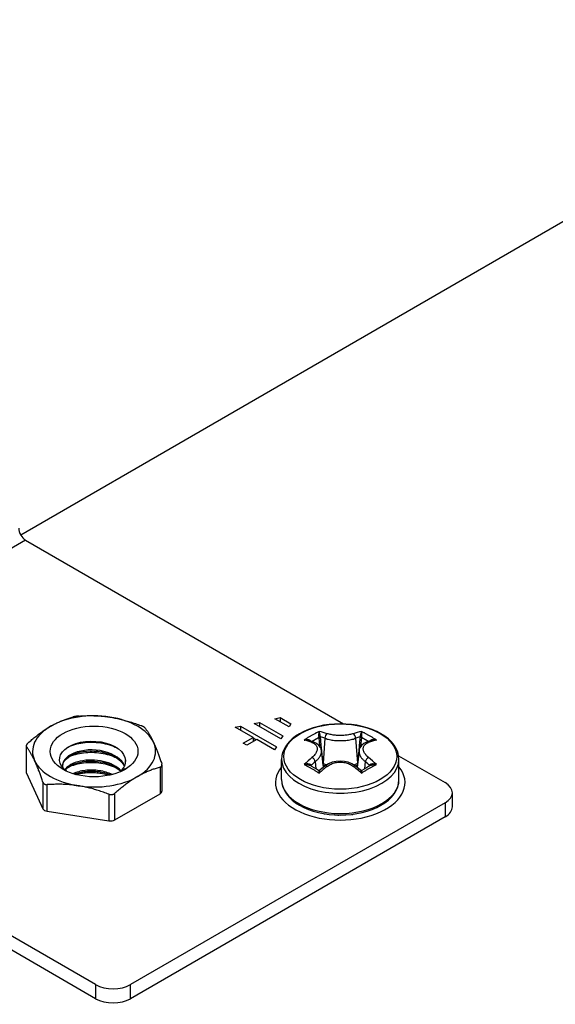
# Model space of a CAD drawing. Header units: inches. Extents: x 12 to 235, y 17 to 142.
# Tile 83 of 117: x 205.02 to 206.73, y 74.78 to 77.92. Entities that reach past the tile are written whole.
import ezdxf

# ---------------------------------------------------------------- set-up
doc = ezdxf.new("R2010")
doc.units = ezdxf.units.IN
doc.header["$MEASUREMENT"] = 0
doc.layers.add('Visible Edges(ANSI)', color=7, linetype='Continuous', lineweight=25)
doc.layers.add('Visible Tangent Edges(ANSI)', color=7, linetype='Continuous', lineweight=25)

msp = doc.modelspace()

# ---------------------------------------------------------------- linework, layer by layer
at = {"layer": 'Visible Edges(ANSI)'}
for p, q in [((209.5659, 78.8986), (205.0231, 76.2758)), ((205.0386, 76.2595), (206.0517, 75.6746)), ((205.8328, 75.6913), (205.8499, 75.6946)), ((205.8784, 75.665), (205.8328, 75.6913)), ((205.8499, 75.6946), (205.8841, 75.6749)), ((205.8499, 75.6946), (205.8499, 75.6814)), ((205.7067, 75.6646), (205.7238, 75.6679)), ((205.7637, 75.6317), (205.7067, 75.6646)), ((205.7238, 75.6679), (205.8379, 75.602)), ((205.7238, 75.6679), (205.7238, 75.6548)), ((205.7666, 75.6762), (205.7837, 75.6795)), ((205.8522, 75.6268), (205.7666, 75.6762)), ((205.7837, 75.6795), (205.8579, 75.6366)), ((205.7837, 75.6795), (205.7837, 75.6663)), ((205.8841, 75.6749), (205.8784, 75.665)), ((205.7323, 75.6136), (205.7637, 75.6317)), ((205.7752, 75.6251), (205.7438, 75.607)), ((205.7637, 75.6317), (205.7637, 75.6185)), ((205.7727, 75.6237), (205.7637, 75.6288)), ((205.8322, 75.5922), (205.7752, 75.6251)), ((205.8579, 75.6366), (205.8522, 75.6268)), ((205.9574, 75.6165), (205.939, 75.6225)), ((206.1434, 75.6225), (206.1249, 75.6165)), ((205.2617, 74.8449), (203.9251, 75.6165)), ((205.0406, 75.6048), (205.0406, 75.521)), ((205.7438, 75.607), (205.7323, 75.6136)), ((205.8379, 75.602), (205.8322, 75.5922)), ((205.9813, 75.5892), (205.9871, 75.5356)), ((206.101, 75.5892), (206.0952, 75.5356)), ((205.2617, 74.7999), (203.9251, 75.5716)), ((205.8542, 75.4974), (205.8542, 75.5618)), ((206.2272, 75.5732), (206.3752, 75.4878)), ((206.2282, 75.4974), (206.2282, 75.5618)), ((205.3412, 75.5234), (205.3561, 75.5324)), ((205.473, 75.544), (205.473, 75.4602)), ((205.9935, 75.5407), (205.9765, 75.5269)), ((206.1058, 75.5269), (206.0888, 75.5407)), ((205.0413, 75.518), (205.094, 75.4046)), ((205.3234, 75.3691), (205.4672, 75.4521)), ((206.3983, 75.4107), (206.3983, 75.4556)), ((206.3752, 75.4235), (205.373, 74.8449)), ((205.1079, 75.3965), (205.3044, 75.3661)), ((206.3752, 75.3786), (205.373, 74.7999)), ((205.9743, 75.3911), (205.9743, 75.3918)), ((205.9901, 75.3887), (205.9919, 75.388)), ((206.0183, 75.3842), (206.0183, 75.3853)), ((206.0336, 75.3845), (206.0366, 75.3839)), ((206.064, 75.3842), (206.064, 75.3853)), ((206.0792, 75.3868), (206.0816, 75.3866)), ((206.108, 75.391), (206.108, 75.3918))]:
    msp.add_line(p, q, dxfattribs=at)
at = {"layer": 'Visible Edges(ANSI)', "flags": 128}
for points in [[(205.1183, 75.667), (205.1212, 75.6686), (205.1242, 75.6702), (205.1271, 75.6718), (205.13, 75.6734), (205.1329, 75.6748), (205.1358, 75.6763), (205.1387, 75.6777), (205.1416, 75.6791), (205.1445, 75.6804), (205.1474, 75.6817), (205.1504, 75.683), (205.1533, 75.6843), (205.1563, 75.6855), (205.1592, 75.6866), (205.1622, 75.6878), (205.1652, 75.6889), (205.1683, 75.69), (205.1713, 75.691), (205.1744, 75.6921), (205.1775, 75.6931), (205.1806, 75.694), (205.1838, 75.695), (205.187, 75.6959), (205.1903, 75.6968)], [(205.2093, 75.6997), (205.2084, 75.6997), (205.2076, 75.6996), (205.2067, 75.6995), (205.2059, 75.6994), (205.205, 75.6993), (205.2042, 75.6993), (205.2033, 75.6992), (205.2024, 75.6991), (205.2016, 75.6989), (205.2007, 75.6988), (205.1999, 75.6987), (205.1991, 75.6986), (205.1983, 75.6985), (205.1975, 75.6983), (205.1967, 75.6982), (205.1959, 75.698), (205.1951, 75.6979), (205.1943, 75.6977), (205.1936, 75.6976), (205.1929, 75.6974), (205.1922, 75.6973), (205.1915, 75.6971), (205.1909, 75.6969), (205.1903, 75.6968)], [(205.2093, 75.6997), (205.2137, 75.7), (205.2181, 75.7003), (205.2224, 75.7005), (205.2267, 75.7007), (205.2309, 75.7008), (205.2351, 75.7009), (205.2393, 75.701), (205.2434, 75.701), (205.2476, 75.701), (205.2516, 75.7009), (205.2557, 75.7008), (205.2597, 75.7007), (205.2638, 75.7006), (205.2678, 75.7004), (205.2718, 75.7001), (205.2758, 75.6999), (205.2797, 75.6995), (205.2837, 75.6992), (205.2877, 75.6988), (205.2916, 75.6984), (205.2956, 75.6979), (205.2996, 75.6974), (205.3035, 75.6968), (205.3075, 75.6962)], [(205.3075, 75.6962), (205.3115, 75.6956), (205.3155, 75.6949), (205.3194, 75.6942), (205.3234, 75.6934), (205.3274, 75.6927), (205.3313, 75.6918), (205.3353, 75.6909), (205.3393, 75.69), (205.3433, 75.6891), (205.3473, 75.6881), (205.3513, 75.687), (205.3553, 75.6859), (205.3593, 75.6848), (205.3634, 75.6836), (205.3675, 75.6824), (205.3716, 75.6812), (205.3757, 75.6799), (205.3799, 75.6785), (205.3841, 75.6771), (205.3884, 75.6756), (205.3926, 75.6741), (205.397, 75.6726), (205.4013, 75.671), (205.4058, 75.6693)], [(205.0464, 75.6137), (205.0496, 75.6166), (205.0528, 75.6194), (205.056, 75.6221), (205.0591, 75.6247), (205.0623, 75.6273), (205.0653, 75.6298), (205.0684, 75.6323), (205.0714, 75.6347), (205.0744, 75.6371), (205.0774, 75.6394), (205.0804, 75.6417), (205.0834, 75.6439), (205.0863, 75.646), (205.0892, 75.6482), (205.0922, 75.6502), (205.0951, 75.6522), (205.098, 75.6542), (205.1009, 75.6562), (205.1038, 75.6581), (205.1067, 75.6599), (205.1096, 75.6617), (205.1125, 75.6635), (205.1154, 75.6653), (205.1183, 75.667)], [(205.4197, 75.6613), (205.4195, 75.6616), (205.4192, 75.6619), (205.4189, 75.6622), (205.4185, 75.6625), (205.4181, 75.6628), (205.4177, 75.6632), (205.4173, 75.6635), (205.4168, 75.6639), (205.4163, 75.6642), (205.4157, 75.6646), (205.4152, 75.6649), (205.4146, 75.6652), (205.414, 75.6656), (205.4133, 75.6659), (205.4127, 75.6663), (205.412, 75.6666), (205.4113, 75.667), (205.4105, 75.6673), (205.4098, 75.6677), (205.409, 75.668), (205.4082, 75.6684), (205.4074, 75.6687), (205.4066, 75.669), (205.4058, 75.6693)], [(205.4197, 75.6613), (205.4209, 75.6597), (205.422, 75.6581), (205.4232, 75.6565), (205.4244, 75.6549), (205.4255, 75.6532), (205.4266, 75.6515), (205.4277, 75.6498), (205.4288, 75.6481), (205.4299, 75.6464), (205.431, 75.6446), (205.4321, 75.6428), (205.4332, 75.641), (205.4343, 75.6391), (205.4354, 75.6372), (205.4364, 75.6353), (205.4375, 75.6333), (205.4386, 75.6313), (205.4396, 75.6293), (205.4407, 75.6272), (205.4418, 75.6251), (205.4428, 75.623), (205.4439, 75.6208), (205.4449, 75.6185), (205.446, 75.6163)], [(206.2282, 75.5618), (206.2271, 75.5737), (206.2242, 75.5854), (206.2193, 75.5966), (206.2126, 75.6074), (206.2043, 75.6175), (206.1946, 75.6269), (206.1834, 75.6356), (206.1709, 75.6435), (206.1574, 75.6506), (206.1427, 75.6569), (206.1272, 75.6623), (206.111, 75.6667), (206.0941, 75.6702), (206.0767, 75.6727), (206.059, 75.6742), (206.0412, 75.6747), (206.0233, 75.6742), (206.0056, 75.6727), (205.9883, 75.6702), (205.9714, 75.6667), (205.9551, 75.6623), (205.9396, 75.6569), (205.925, 75.6506), (205.9114, 75.6435), (205.8989, 75.6356), (205.8878, 75.6269), (205.878, 75.6175), (205.8697, 75.6074), (205.8631, 75.5966), (205.8582, 75.5854), (205.8552, 75.5737), (205.8542, 75.5618)], [(205.1688, 75.5243), (205.1599, 75.532), (205.1532, 75.5404), (205.1488, 75.5493), (205.1468, 75.5585), (205.1474, 75.5677), (205.1504, 75.5767), (205.1559, 75.5854), (205.1638, 75.5935), (205.1738, 75.6007), (205.1856, 75.607), (205.1992, 75.6122), (205.2141, 75.6161), (205.2299, 75.6186), (205.2464, 75.6196), (205.263, 75.6191), (205.2793, 75.6171), (205.2951, 75.6136), (205.3097, 75.6087), (205.323, 75.6025), (205.3344, 75.5951), (205.3438, 75.5868), (205.3508, 75.5777), (205.3553, 75.568), (205.3571, 75.5581)], [(205.0464, 75.6137), (205.0458, 75.6132), (205.0452, 75.6127), (205.0447, 75.6121), (205.0442, 75.6116), (205.0437, 75.611), (205.0433, 75.6105), (205.0429, 75.61), (205.0425, 75.6095), (205.0421, 75.609), (205.0418, 75.6085), (205.0415, 75.608), (205.0413, 75.6075), (205.0411, 75.607), (205.0409, 75.6066), (205.0408, 75.6061), (205.0407, 75.6057), (205.0407, 75.6053), (205.0406, 75.6049), (205.0407, 75.6045), (205.0407, 75.6041), (205.0408, 75.6037), (205.0409, 75.6034), (205.0411, 75.6031), (205.0413, 75.6027)], [(205.0676, 75.5577), (205.0666, 75.56), (205.0655, 75.5622), (205.0644, 75.5644), (205.0634, 75.5666), (205.0623, 75.5687), (205.0612, 75.5708), (205.0602, 75.5728), (205.0591, 75.5748), (205.0581, 75.5767), (205.057, 75.5787), (205.0559, 75.5806), (205.0548, 75.5824), (205.0537, 75.5842), (205.0527, 75.586), (205.0516, 75.5878), (205.0505, 75.5896), (205.0494, 75.5913), (205.0482, 75.593), (205.0471, 75.5947), (205.046, 75.5963), (205.0448, 75.598), (205.0437, 75.5996), (205.0425, 75.6012), (205.0413, 75.6027)], [(205.3543, 75.5409), (205.3504, 75.5485), (205.3451, 75.5558), (205.3384, 75.5626), (205.3304, 75.5689), (205.3212, 75.5746), (205.311, 75.5795), (205.3, 75.5837), (205.2882, 75.5871), (205.276, 75.5896), (205.2634, 75.5912), (205.2508, 75.5918), (205.2382, 75.5916), (205.226, 75.5904), (205.2142, 75.5884), (205.2031, 75.5855), (205.1929, 75.5819), (205.1836, 75.5775), (205.1756, 75.5726), (205.1688, 75.567), (205.1634, 75.5611), (205.1595, 75.5548), (205.1572, 75.5482), (205.1564, 75.5416), (205.1573, 75.5349)], [(205.1565, 75.5401), (205.1575, 75.5463), (205.16, 75.5524), (205.1638, 75.5583), (205.1689, 75.5639), (205.1752, 75.5691), (205.1827, 75.5738), (205.1912, 75.578), (205.2007, 75.5815), (205.2109, 75.5844), (205.2217, 75.5866), (205.2331, 75.588), (205.2448, 75.5886), (205.2566, 75.5884), (205.2685, 75.5874), (205.2802, 75.5856), (205.2915, 75.583), (205.3024, 75.5797), (205.3127, 75.5756), (205.3221, 75.5709), (205.3307, 75.5655), (205.3382, 75.5596), (205.3446, 75.5532), (205.3497, 75.5464), (205.3536, 75.5393)], [(205.1727, 75.6), (205.1779, 75.6026), (205.1834, 75.6049), (205.1892, 75.6071), (205.1952, 75.6091), (205.2015, 75.6108), (205.2079, 75.6123), (205.2146, 75.6136), (205.2213, 75.6147), (205.2283, 75.6155), (205.2353, 75.6161), (205.2424, 75.6164), (205.2495, 75.6165), (205.2567, 75.6163), (205.2639, 75.6159), (205.2711, 75.6152), (205.2782, 75.6142), (205.2852, 75.613), (205.2921, 75.6116), (205.2989, 75.6099), (205.3056, 75.608), (205.312, 75.6059), (205.3183, 75.6035), (205.3243, 75.6009), (205.3301, 75.5982)], [(205.446, 75.6163), (205.4471, 75.6139), (205.4481, 75.6116), (205.4492, 75.6092), (205.4503, 75.6068), (205.4513, 75.6043), (205.4524, 75.6018), (205.4535, 75.5992), (205.4545, 75.5966), (205.4556, 75.594), (205.4567, 75.5913), (205.4577, 75.5886), (205.4588, 75.5858), (205.4599, 75.583), (205.461, 75.5801), (205.4621, 75.5771), (205.4632, 75.5741), (205.4643, 75.5711), (205.4654, 75.5679), (205.4665, 75.5648), (205.4677, 75.5615), (205.4688, 75.5582), (205.47, 75.5548), (205.4712, 75.5514), (205.4723, 75.5478)], [(205.9813, 75.5892), (205.9804, 75.594), (205.9788, 75.5985), (205.9734, 75.6064), (205.966, 75.6124), (205.9574, 75.6165)], [(206.1249, 75.6165), (206.1163, 75.6124), (206.1089, 75.6064), (206.1036, 75.5985), (206.1019, 75.594), (206.101, 75.5892)], [(205.094, 75.4893), (205.0928, 75.4928), (205.0916, 75.4963), (205.0904, 75.4997), (205.0893, 75.503), (205.0882, 75.5062), (205.087, 75.5094), (205.0859, 75.5125), (205.0848, 75.5156), (205.0837, 75.5186), (205.0826, 75.5215), (205.0815, 75.5244), (205.0804, 75.5273), (205.0794, 75.53), (205.0783, 75.5328), (205.0772, 75.5355), (205.0761, 75.5381), (205.0751, 75.5407), (205.074, 75.5432), (205.073, 75.5458), (205.0719, 75.5482), (205.0708, 75.5507), (205.0698, 75.5531), (205.0687, 75.5554), (205.0676, 75.5577)], [(205.3434, 75.5255), (205.3383, 75.5305), (205.3325, 75.5353), (205.326, 75.5396), (205.319, 75.5436), (205.3113, 75.5473), (205.3032, 75.5505), (205.2948, 75.5532), (205.2859, 75.5555), (205.2769, 75.5573), (205.2676, 75.5586), (205.2583, 75.5594), (205.2489, 75.5597), (205.2396, 75.5595), (205.2305, 75.5588), (205.2216, 75.5576), (205.213, 75.556), (205.2048, 75.5539), (205.197, 75.5513), (205.1897, 75.5484), (205.1831, 75.5451), (205.1771, 75.5414), (205.1717, 75.5375), (205.1671, 75.5332), (205.1633, 75.5288)], [(205.1648, 75.5275), (205.1688, 75.5317), (205.1736, 75.5357), (205.179, 75.5394), (205.185, 75.5429), (205.1916, 75.546), (205.1988, 75.5488), (205.2064, 75.5511), (205.2144, 75.5531), (205.2228, 75.5546), (205.2315, 75.5557), (205.2403, 75.5563), (205.2493, 75.5565), (205.2584, 75.5562), (205.2675, 75.5554), (205.2764, 75.5542), (205.2852, 75.5524), (205.2938, 75.5503), (205.3021, 75.5477), (205.31, 75.5446), (205.3174, 75.5412), (205.3244, 75.5374), (205.3308, 75.5332), (205.3366, 75.5288), (205.3418, 75.524)], [(205.1758, 75.5694), (205.181, 75.5718), (205.1865, 75.574), (205.1922, 75.576), (205.1981, 75.5778), (205.2043, 75.5794), (205.2106, 75.5808), (205.217, 75.5819), (205.2237, 75.5829), (205.2304, 75.5836), (205.2372, 75.584), (205.2442, 75.5843), (205.2511, 75.5843), (205.2581, 75.5841), (205.265, 75.5836), (205.272, 75.5829), (205.2789, 75.582), (205.2857, 75.5808), (205.2924, 75.5794), (205.2989, 75.5778), (205.3053, 75.576), (205.3116, 75.5739), (205.3176, 75.5716), (205.3235, 75.5691), (205.3291, 75.5664)], [(205.3571, 75.5581), (205.3571, 75.5579), (205.3571, 75.5578), (205.3571, 75.5577), (205.3571, 75.5575), (205.3571, 75.5574), (205.3571, 75.5572), (205.3571, 75.5571), (205.3571, 75.557), (205.3572, 75.5568), (205.3572, 75.5567), (205.3572, 75.5565), (205.3572, 75.5564), (205.3572, 75.5563), (205.3572, 75.5561), (205.3572, 75.556), (205.3572, 75.5558), (205.3572, 75.5557), (205.3572, 75.5556), (205.3572, 75.5554), (205.3572, 75.5553), (205.3572, 75.5551), (205.3572, 75.555), (205.3572, 75.5549), (205.3572, 75.5547)], [(206.0888, 75.5407), (206.0784, 75.5475), (206.0667, 75.5525), (206.0542, 75.5555), (206.0412, 75.5565), (206.0282, 75.5555), (206.0156, 75.5525), (206.0039, 75.5475), (205.9935, 75.5407)], [(205.1758, 75.5373), (205.181, 75.5397), (205.1864, 75.5418), (205.1922, 75.5438), (205.1981, 75.5456), (205.2043, 75.5472), (205.2106, 75.5486), (205.2171, 75.5497), (205.2237, 75.5507), (205.2305, 75.5514), (205.2373, 75.5519), (205.2442, 75.5522), (205.2511, 75.5522), (205.2581, 75.552), (205.265, 75.5515), (205.2719, 75.5508), (205.2788, 75.5498), (205.2856, 75.5487), (205.2923, 75.5472), (205.2989, 75.5456), (205.3053, 75.5438), (205.3116, 75.5417), (205.3177, 75.5395), (205.3236, 75.537), (205.3292, 75.5343)], [(205.3148, 75.5136), (205.3101, 75.5157), (205.3052, 75.5176), (205.3002, 75.5194), (205.2951, 75.521), (205.2898, 75.5224), (205.2844, 75.5237), (205.2789, 75.5248), (205.2734, 75.5257), (205.2678, 75.5264), (205.2622, 75.527), (205.2566, 75.5274), (205.2509, 75.5275), (205.2453, 75.5276), (205.2397, 75.5274), (205.2342, 75.527), (205.2288, 75.5265), (205.2234, 75.5258), (205.2181, 75.5249), (205.213, 75.5238), (205.208, 75.5226), (205.2032, 75.5213), (205.1985, 75.5197), (205.194, 75.518), (205.1897, 75.5162)], [(205.3561, 75.5324), (205.3557, 75.5321), (205.3554, 75.5318), (205.355, 75.5315), (205.3547, 75.5312), (205.3543, 75.5309), (205.354, 75.5306), (205.3536, 75.5303), (205.3533, 75.53), (205.3529, 75.5297), (205.3525, 75.5294), (205.3522, 75.5291), (205.3518, 75.5288), (205.3514, 75.5285), (205.3511, 75.5282), (205.3507, 75.528), (205.3503, 75.5277), (205.3499, 75.5274), (205.3495, 75.5271), (205.3492, 75.5268), (205.3488, 75.5266), (205.3484, 75.5263), (205.348, 75.526), (205.3476, 75.5257), (205.3472, 75.5254)], [(205.4672, 75.5369), (205.464, 75.536), (205.4608, 75.535), (205.4576, 75.5341), (205.4545, 75.5331), (205.4514, 75.5321), (205.4483, 75.5311), (205.4453, 75.5301), (205.4422, 75.529), (205.4392, 75.5279), (205.4362, 75.5267), (205.4333, 75.5255), (205.4303, 75.5243), (205.4273, 75.5231), (205.4244, 75.5218), (205.4215, 75.5205), (205.4186, 75.5192), (205.4157, 75.5178), (205.4128, 75.5164), (205.4099, 75.5149), (205.407, 75.5134), (205.4041, 75.5119), (205.4012, 75.5103), (205.3982, 75.5087), (205.3953, 75.507)], [(205.4672, 75.5369), (205.4678, 75.537), (205.4684, 75.5372), (205.4689, 75.5375), (205.4695, 75.5377), (205.4699, 75.538), (205.4704, 75.5384), (205.4708, 75.5387), (205.4712, 75.5391), (205.4715, 75.5395), (205.4718, 75.5399), (205.4721, 75.5404), (205.4723, 75.5408), (205.4725, 75.5413), (205.4727, 75.5418), (205.4728, 75.5423), (205.4729, 75.5429), (205.473, 75.5434), (205.473, 75.544), (205.473, 75.5446), (205.4729, 75.5453), (205.4728, 75.5459), (205.4727, 75.5465), (205.4725, 75.5472), (205.4723, 75.5478)], [(205.9765, 75.5269), (205.9744, 75.526), (205.9722, 75.5265)], [(206.1102, 75.5265), (206.1079, 75.526), (206.1058, 75.5269)], [(205.1941, 75.5149), (205.1982, 75.5164), (205.2025, 75.5178), (205.2069, 75.5191), (205.2115, 75.5203), (205.2161, 75.5213), (205.2209, 75.5222), (205.2258, 75.5229), (205.2307, 75.5235), (205.2357, 75.5239), (205.2408, 75.5242), (205.2459, 75.5243), (205.2511, 75.5243), (205.2562, 75.5242), (205.2614, 75.5238), (205.2665, 75.5234), (205.2717, 75.5227), (205.2768, 75.522), (205.2818, 75.521), (205.2868, 75.5199), (205.2916, 75.5187), (205.2964, 75.5174), (205.3011, 75.5158), (205.3057, 75.5142), (205.3102, 75.5124)], [(205.1986, 75.5136), (205.2027, 75.5147), (205.2068, 75.5157), (205.2111, 75.5166), (205.2154, 75.5174), (205.2198, 75.5181), (205.2242, 75.5186), (205.2287, 75.5191), (205.2333, 75.5195), (205.2379, 75.5198), (205.2425, 75.5199), (205.2471, 75.52), (205.2518, 75.52), (205.2564, 75.5198), (205.2611, 75.5196), (205.2657, 75.5192), (205.2704, 75.5188), (205.275, 75.5182), (205.2796, 75.5176), (205.2841, 75.5168), (205.2886, 75.516), (205.2931, 75.515), (205.2975, 75.5139), (205.3018, 75.5127), (205.306, 75.5115)], [(205.3953, 75.507), (205.3924, 75.5053), (205.3895, 75.5036), (205.3866, 75.5018), (205.3837, 75.5), (205.3808, 75.4981), (205.3779, 75.4962), (205.375, 75.4943), (205.3721, 75.4923), (205.3692, 75.4903), (205.3662, 75.4882), (205.3633, 75.4861), (205.3604, 75.484), (205.3574, 75.4817), (205.3544, 75.4795), (205.3514, 75.4772), (205.3484, 75.4748), (205.3454, 75.4724), (205.3423, 75.4699), (205.3393, 75.4674), (205.3361, 75.4648), (205.333, 75.4621), (205.3298, 75.4594), (205.3266, 75.4567), (205.3234, 75.4538)], [(205.3397, 75.522), (205.3398, 75.5221), (205.3399, 75.5222), (205.3399, 75.5222), (205.34, 75.5223), (205.34, 75.5223), (205.3401, 75.5224), (205.3402, 75.5224), (205.3402, 75.5225), (205.3403, 75.5226), (205.3404, 75.5226), (205.3404, 75.5227), (205.3405, 75.5227), (205.3405, 75.5228), (205.3406, 75.5229), (205.3407, 75.5229), (205.3407, 75.523), (205.3408, 75.523), (205.3408, 75.5231), (205.3409, 75.5231), (205.341, 75.5232), (205.341, 75.5233), (205.3411, 75.5233), (205.3411, 75.5234), (205.3412, 75.5234)], [(205.8542, 75.4974), (205.8552, 75.4855), (205.8582, 75.4738), (205.8631, 75.4626), (205.8697, 75.4518), (205.878, 75.4417), (205.8878, 75.4323), (205.8989, 75.4236), (205.9114, 75.4157), (205.925, 75.4085), (205.9396, 75.4023), (205.9551, 75.3969), (205.9714, 75.3925), (205.9883, 75.389), (206.0056, 75.3865), (206.0233, 75.385), (206.0412, 75.3844), (206.059, 75.385), (206.0767, 75.3865), (206.0941, 75.389), (206.111, 75.3925), (206.1272, 75.3969), (206.1427, 75.4023), (206.1574, 75.4085), (206.1709, 75.4157), (206.1834, 75.4236), (206.1946, 75.4323), (206.2043, 75.4417), (206.2126, 75.4518), (206.2193, 75.4626), (206.2242, 75.4738), (206.2272, 75.4855), (206.2282, 75.4974)], [(205.094, 75.4893), (205.0942, 75.4886), (205.0945, 75.488), (205.0948, 75.4874), (205.0951, 75.4868), (205.0955, 75.4862), (205.0959, 75.4857), (205.0964, 75.4852), (205.0969, 75.4847), (205.0974, 75.4842), (205.0979, 75.4838), (205.0985, 75.4834), (205.0991, 75.4831), (205.0997, 75.4827), (205.1003, 75.4824), (205.101, 75.4822), (205.1017, 75.4819), (205.1024, 75.4817), (205.1031, 75.4816), (205.1039, 75.4814), (205.1047, 75.4813), (205.1054, 75.4812), (205.1062, 75.4812), (205.1071, 75.4812), (205.1079, 75.4813)], [(205.2061, 75.4778), (205.2021, 75.4784), (205.1982, 75.4789), (205.1942, 75.4794), (205.1902, 75.4799), (205.1863, 75.4803), (205.1823, 75.4807), (205.1783, 75.4811), (205.1744, 75.4814), (205.1704, 75.4817), (205.1664, 75.4819), (205.1624, 75.4821), (205.1584, 75.4823), (205.1543, 75.4824), (205.1503, 75.4825), (205.1462, 75.4825), (205.1421, 75.4825), (205.1379, 75.4825), (205.1337, 75.4824), (205.1295, 75.4823), (205.1253, 75.4822), (205.121, 75.482), (205.1167, 75.4818), (205.1123, 75.4816), (205.1079, 75.4813)], [(205.3044, 75.4509), (205.3, 75.4525), (205.2956, 75.4541), (205.2913, 75.4557), (205.287, 75.4572), (205.2827, 75.4586), (205.2785, 75.46), (205.2743, 75.4614), (205.2702, 75.4627), (205.2661, 75.464), (205.262, 75.4652), (205.2579, 75.4664), (205.2539, 75.4675), (205.2499, 75.4686), (205.2459, 75.4696), (205.2419, 75.4706), (205.2379, 75.4716), (205.2339, 75.4725), (205.23, 75.4734), (205.226, 75.4742), (205.222, 75.475), (205.2181, 75.4757), (205.2141, 75.4765), (205.2101, 75.4771), (205.2061, 75.4778)], [(205.3044, 75.4509), (205.3052, 75.4506), (205.3061, 75.4503), (205.3069, 75.4501), (205.3078, 75.4499), (205.3086, 75.4497), (205.3095, 75.4496), (205.3104, 75.4496), (205.3112, 75.4495), (205.3121, 75.4495), (205.3129, 75.4495), (205.3138, 75.4496), (205.3146, 75.4497), (205.3154, 75.4499), (205.3162, 75.45), (205.317, 75.4503), (205.3178, 75.4505), (205.3185, 75.4508), (205.3193, 75.4511), (205.32, 75.4515), (205.3208, 75.4519), (205.3215, 75.4523), (205.3221, 75.4528), (205.3228, 75.4533), (205.3234, 75.4538)]]:
    msp.add_lwpolyline(points, dxfattribs=at)
at = {"layer": 'Visible Edges(ANSI)'}
for centre, major_axis, ratio, start_param, end_param in [((205.0386, 76.2848), (0.0155, -0.0268), 0.57735, 3.926991, 5.497787), ((205.2568, 75.587), (-0.1959, 0), 0.57735, 4.45059, 5.497787), ((205.2568, 75.587), (0.1959, 0), 0.57735, 0.261799, 1.308997), ((205.2568, 75.587), (-0.1959, 0), 0.57735, 5.497787, 6.544985), ((205.2568, 75.587), (0.1959, 0), 0.57735, 5.497787, 6.544985), ((205.2568, 75.587), (-0.1959, 0), 0.57735, 0.261799, 1.308997), ((205.2568, 75.5549), (0.1004, 0), 0.57735, 5.710368, 6.338687), ((205.9778, 75.176), (-0.2547, 0.3816), 0.540343, 5.409981, 5.496289), ((206.1045, 75.1761), (-0.2548, -0.3814), 0.540115, 3.928644, 4.014961), ((205.0603, 75.521), (-0.0197, 0), 0.57735, 0, 0.261799), ((205.2568, 75.587), (0.1959, 0), 0.57735, 4.45059, 5.497787), ((206.3195, 75.4556), (0.0787, 0), 0.57735, 5.497787, 7.068583), ((205.4533, 75.4602), (0.0197, 0), 0.57735, 5.497787, 6.283185), ((205.113, 75.4075), (-0.0197, 0), 0.57735, 0.261799, 1.308997), ((206.3195, 75.4107), (0.0787, 0), 0.57735, 5.497787, 6.283185), ((205.3095, 75.3771), (0.0197, 0), 0.57735, 4.45059, 5.497787), ((205.3174, 74.877), (-0.0787, 0), 0.57735, 0.785398, 2.356194), ((205.3174, 74.8321), (0.0787, 0), 0.57735, 3.926991, 5.497787)]:
    msp.add_ellipse(centre, major_axis=major_axis, ratio=ratio, start_param=start_param, end_param=end_param, dxfattribs=at)
msp.add_ellipse((205.2568, 75.587), major_axis=(0.1398, 0), ratio=0.57735, dxfattribs=at)
at = {"layer": 'Visible Tangent Edges(ANSI)'}
for p, q in [((205.0386, 76.2595), (204.625, 76.0206)), ((205.9727, 75.6315), (205.9752, 75.6042)), ((205.9925, 75.6288), (205.9868, 75.5493)), ((206.0898, 75.6288), (206.0956, 75.5493)), ((206.1071, 75.6042), (206.1096, 75.6315)), ((205.0413, 75.518), (205.0413, 75.6027)), ((205.4672, 75.5369), (205.4672, 75.4521)), ((205.9485, 75.5404), (205.9481, 75.5418)), ((205.9617, 75.5549), (205.9634, 75.5319)), ((205.9868, 75.5493), (205.9859, 75.5498)), ((206.0964, 75.5498), (206.0956, 75.5493)), ((206.1206, 75.5549), (206.1189, 75.5319)), ((206.1342, 75.5418), (206.1338, 75.5404)), ((205.094, 75.4893), (205.094, 75.4046)), ((205.1079, 75.3965), (205.1079, 75.4813)), ((205.3044, 75.4509), (205.3044, 75.3661)), ((205.3234, 75.3691), (205.3234, 75.4538)), ((206.3752, 75.4235), (206.3752, 75.3786)), ((205.2617, 74.8449), (205.2617, 74.7999)), ((205.373, 74.7999), (205.373, 74.8449))]:
    msp.add_line(p, q, dxfattribs=at)
at = {"layer": 'Visible Tangent Edges(ANSI)', "flags": 128}
for points in [[(205.9738, 75.6507), (205.9718, 75.6497), (205.9698, 75.6487), (205.9678, 75.6477), (205.9658, 75.6467), (205.9638, 75.6457), (205.9618, 75.6446), (205.9598, 75.6435), (205.9579, 75.6425), (205.9559, 75.6414), (205.9539, 75.6403), (205.9519, 75.6391), (205.9499, 75.638), (205.9479, 75.6368), (205.946, 75.6357), (205.944, 75.6345), (205.942, 75.6333), (205.94, 75.6321), (205.938, 75.6309), (205.9361, 75.6296), (205.9341, 75.6284), (205.9321, 75.6271), (205.9302, 75.6258), (205.9282, 75.6245), (205.9262, 75.6232)], [(205.9738, 75.6507), (205.9736, 75.6503), (205.9735, 75.6498), (205.9733, 75.6493), (205.9732, 75.6488), (205.9731, 75.6482), (205.9729, 75.6476), (205.9728, 75.647), (205.9727, 75.6463), (205.9726, 75.6456), (205.9725, 75.6449), (205.9724, 75.6441), (205.9724, 75.6434), (205.9723, 75.6425), (205.9722, 75.6417), (205.9722, 75.6408), (205.9722, 75.6399), (205.9722, 75.639), (205.9722, 75.638), (205.9722, 75.6371), (205.9722, 75.6361), (205.9723, 75.6352), (205.9724, 75.6342), (205.9725, 75.6333), (205.9726, 75.6324)], [(205.978, 75.6331), (205.9779, 75.634), (205.9777, 75.6349), (205.9775, 75.6359), (205.9774, 75.6368), (205.9772, 75.6378), (205.977, 75.6387), (205.9768, 75.6396), (205.9766, 75.6405), (205.9764, 75.6414), (205.9762, 75.6422), (205.976, 75.643), (205.9758, 75.6438), (205.9756, 75.6446), (205.9754, 75.6453), (205.9752, 75.646), (205.975, 75.6466), (205.9749, 75.6473), (205.9747, 75.6479), (205.9745, 75.6484), (205.9744, 75.6489), (205.9742, 75.6494), (205.9741, 75.6499), (205.9739, 75.6503), (205.9738, 75.6507)], [(206.1085, 75.6507), (206.1084, 75.6503), (206.1083, 75.6499), (206.1081, 75.6494), (206.1079, 75.6489), (206.1078, 75.6484), (206.1076, 75.6479), (206.1074, 75.6473), (206.1073, 75.6466), (206.1071, 75.646), (206.1069, 75.6453), (206.1067, 75.6446), (206.1065, 75.6438), (206.1063, 75.643), (206.1061, 75.6422), (206.106, 75.6414), (206.1058, 75.6405), (206.1056, 75.6396), (206.1054, 75.6387), (206.1052, 75.6377), (206.105, 75.6368), (206.1048, 75.6359), (206.1046, 75.6349), (206.1044, 75.634), (206.1043, 75.6331)], [(206.1098, 75.6324), (206.1099, 75.6333), (206.11, 75.6342), (206.11, 75.6352), (206.1101, 75.6361), (206.1101, 75.6371), (206.1102, 75.638), (206.1102, 75.639), (206.1102, 75.6399), (206.1101, 75.6408), (206.1101, 75.6417), (206.11, 75.6425), (206.11, 75.6434), (206.1099, 75.6442), (206.1098, 75.6449), (206.1097, 75.6456), (206.1096, 75.6463), (206.1095, 75.647), (206.1094, 75.6476), (206.1093, 75.6482), (206.1091, 75.6488), (206.109, 75.6493), (206.1088, 75.6498), (206.1087, 75.6503), (206.1085, 75.6507)], [(206.1561, 75.6232), (206.1541, 75.6245), (206.1522, 75.6258), (206.1502, 75.6271), (206.1482, 75.6284), (206.1463, 75.6296), (206.1443, 75.6309), (206.1423, 75.6321), (206.1403, 75.6333), (206.1383, 75.6345), (206.1364, 75.6357), (206.1344, 75.6368), (206.1324, 75.638), (206.1304, 75.6391), (206.1284, 75.6403), (206.1265, 75.6414), (206.1245, 75.6425), (206.1225, 75.6435), (206.1205, 75.6446), (206.1185, 75.6457), (206.1165, 75.6467), (206.1145, 75.6477), (206.1125, 75.6487), (206.1105, 75.6497), (206.1085, 75.6507)], [(205.9469, 75.62), (205.9464, 75.6206), (205.9458, 75.6212), (205.9452, 75.6217), (205.9445, 75.6222), (205.9438, 75.6226), (205.943, 75.623), (205.9422, 75.6233), (205.9413, 75.6236), (205.9404, 75.6238), (205.9395, 75.624), (205.9386, 75.6242), (205.9377, 75.6243), (205.9367, 75.6244), (205.9358, 75.6244), (205.9348, 75.6244), (205.9339, 75.6244), (205.9329, 75.6244), (205.932, 75.6243), (205.931, 75.6242), (205.93, 75.624), (205.9291, 75.6239), (205.9281, 75.6237), (205.9272, 75.6235), (205.9262, 75.6232)], [(205.9262, 75.6232), (205.9267, 75.6233), (205.9273, 75.6234), (205.9278, 75.6234), (205.9283, 75.6235), (205.9289, 75.6235), (205.9294, 75.6235), (205.9299, 75.6236), (205.9305, 75.6236), (205.931, 75.6236), (205.9315, 75.6236), (205.9321, 75.6236), (205.9326, 75.6235), (205.9332, 75.6235), (205.9337, 75.6235), (205.9342, 75.6234), (205.9348, 75.6234), (205.9353, 75.6233), (205.9358, 75.6232), (205.9364, 75.6231), (205.9369, 75.623), (205.9374, 75.6229), (205.9379, 75.6228), (205.9385, 75.6227), (205.939, 75.6225)], [(205.9506, 75.6189), (205.9516, 75.6194), (205.9525, 75.62), (205.9534, 75.6205), (205.9543, 75.6211), (205.9552, 75.6216), (205.9561, 75.6222), (205.9571, 75.6227), (205.958, 75.6233), (205.9589, 75.6238), (205.9598, 75.6243), (205.9607, 75.6249), (205.9616, 75.6254), (205.9626, 75.6259), (205.9635, 75.6264), (205.9644, 75.627), (205.9653, 75.6275), (205.9662, 75.628), (205.9672, 75.6285), (205.9681, 75.629), (205.969, 75.6295), (205.9699, 75.63), (205.9708, 75.6305), (205.9718, 75.631), (205.9727, 75.6315)], [(205.9726, 75.6324), (205.9726, 75.6323), (205.9726, 75.6323), (205.9726, 75.6323), (205.9726, 75.6322), (205.9726, 75.6322), (205.9726, 75.6322), (205.9726, 75.6321), (205.9726, 75.6321), (205.9726, 75.632), (205.9726, 75.632), (205.9726, 75.632), (205.9726, 75.6319), (205.9726, 75.6319), (205.9726, 75.6319), (205.9726, 75.6318), (205.9726, 75.6318), (205.9727, 75.6317), (205.9727, 75.6317), (205.9727, 75.6317), (205.9727, 75.6316), (205.9727, 75.6316), (205.9727, 75.6315), (205.9727, 75.6315), (205.9727, 75.6315)], [(205.9782, 75.6319), (205.9782, 75.6319), (205.9782, 75.632), (205.9782, 75.632), (205.9782, 75.6321), (205.9782, 75.6321), (205.9782, 75.6322), (205.9781, 75.6322), (205.9781, 75.6323), (205.9781, 75.6323), (205.9781, 75.6324), (205.9781, 75.6324), (205.9781, 75.6325), (205.9781, 75.6326), (205.9781, 75.6326), (205.9781, 75.6327), (205.9781, 75.6327), (205.9781, 75.6328), (205.9781, 75.6328), (205.9781, 75.6329), (205.9781, 75.6329), (205.9781, 75.633), (205.978, 75.633), (205.978, 75.6331), (205.978, 75.6331)], [(205.9859, 75.5498), (205.9856, 75.5532), (205.9853, 75.5566), (205.985, 75.56), (205.9846, 75.5634), (205.9843, 75.5669), (205.984, 75.5703), (205.9837, 75.5737), (205.9834, 75.5771), (205.983, 75.5806), (205.9827, 75.584), (205.9824, 75.5874), (205.9821, 75.5908), (205.9817, 75.5942), (205.9814, 75.5977), (205.9811, 75.6011), (205.9808, 75.6045), (205.9804, 75.6079), (205.9801, 75.6114), (205.9798, 75.6148), (205.9795, 75.6182), (205.9792, 75.6216), (205.9788, 75.625), (205.9785, 75.6285), (205.9782, 75.6319)], [(205.9925, 75.6288), (205.9958, 75.6277), (205.9993, 75.6266), (206.0029, 75.6256), (206.0067, 75.6248), (206.0107, 75.624), (206.0148, 75.6233), (206.019, 75.6227), (206.0233, 75.6222), (206.0277, 75.6218), (206.0321, 75.6215), (206.0366, 75.6213), (206.0411, 75.6213), (206.0457, 75.6213), (206.0502, 75.6215), (206.0546, 75.6218), (206.059, 75.6222), (206.0633, 75.6227), (206.0675, 75.6233), (206.0716, 75.624), (206.0756, 75.6248), (206.0794, 75.6256), (206.0831, 75.6266), (206.0865, 75.6277), (206.0898, 75.6288)], [(206.0825, 75.6435), (206.0798, 75.6427), (206.0768, 75.6419), (206.0737, 75.6411), (206.0704, 75.6405), (206.0671, 75.6399), (206.0636, 75.6393), (206.06, 75.6389), (206.0563, 75.6385), (206.0526, 75.6382), (206.0488, 75.638), (206.045, 75.6379), (206.0411, 75.6378), (206.0373, 75.6379), (206.0335, 75.638), (206.0297, 75.6382), (206.026, 75.6385), (206.0223, 75.6389), (206.0187, 75.6393), (206.0153, 75.6399), (206.0119, 75.6405), (206.0086, 75.6411), (206.0055, 75.6419), (206.0026, 75.6427), (205.9998, 75.6435)], [(206.1041, 75.6319), (206.1038, 75.6285), (206.1035, 75.625), (206.1032, 75.6216), (206.1028, 75.6182), (206.1025, 75.6148), (206.1022, 75.6114), (206.1019, 75.6079), (206.1016, 75.6045), (206.1012, 75.6011), (206.1009, 75.5977), (206.1006, 75.5942), (206.1003, 75.5908), (206.0999, 75.5874), (206.0996, 75.584), (206.0993, 75.5806), (206.099, 75.5771), (206.0986, 75.5737), (206.0983, 75.5703), (206.098, 75.5669), (206.0977, 75.5634), (206.0974, 75.56), (206.097, 75.5566), (206.0967, 75.5532), (206.0964, 75.5498)], [(206.1043, 75.6331), (206.1043, 75.6331), (206.1043, 75.633), (206.1043, 75.633), (206.1043, 75.6329), (206.1043, 75.6329), (206.1042, 75.6328), (206.1042, 75.6328), (206.1042, 75.6327), (206.1042, 75.6327), (206.1042, 75.6326), (206.1042, 75.6326), (206.1042, 75.6325), (206.1042, 75.6324), (206.1042, 75.6324), (206.1042, 75.6323), (206.1042, 75.6323), (206.1042, 75.6322), (206.1042, 75.6322), (206.1042, 75.6321), (206.1042, 75.6321), (206.1042, 75.632), (206.1041, 75.632), (206.1041, 75.6319), (206.1041, 75.6319)], [(206.1096, 75.6315), (206.1097, 75.6315), (206.1097, 75.6315), (206.1097, 75.6316), (206.1097, 75.6316), (206.1097, 75.6317), (206.1097, 75.6317), (206.1097, 75.6317), (206.1097, 75.6318), (206.1097, 75.6318), (206.1097, 75.6319), (206.1097, 75.6319), (206.1097, 75.6319), (206.1097, 75.632), (206.1097, 75.632), (206.1097, 75.632), (206.1097, 75.6321), (206.1097, 75.6321), (206.1097, 75.6322), (206.1097, 75.6322), (206.1097, 75.6322), (206.1097, 75.6323), (206.1097, 75.6323), (206.1097, 75.6323), (206.1098, 75.6324)], [(206.1096, 75.6315), (206.1106, 75.631), (206.1115, 75.6305), (206.1124, 75.63), (206.1133, 75.6295), (206.1142, 75.629), (206.1152, 75.6285), (206.1161, 75.628), (206.117, 75.6275), (206.1179, 75.627), (206.1188, 75.6264), (206.1198, 75.6259), (206.1207, 75.6254), (206.1216, 75.6249), (206.1225, 75.6243), (206.1234, 75.6238), (206.1244, 75.6233), (206.1253, 75.6227), (206.1262, 75.6222), (206.1271, 75.6216), (206.128, 75.6211), (206.1289, 75.6205), (206.1299, 75.62), (206.1308, 75.6194), (206.1317, 75.6189)], [(206.1561, 75.6232), (206.1552, 75.6235), (206.1542, 75.6237), (206.1533, 75.6239), (206.1523, 75.624), (206.1513, 75.6242), (206.1504, 75.6243), (206.1494, 75.6244), (206.1484, 75.6244), (206.1475, 75.6244), (206.1465, 75.6244), (206.1456, 75.6244), (206.1446, 75.6243), (206.1437, 75.6242), (206.1428, 75.624), (206.1419, 75.6238), (206.141, 75.6236), (206.1402, 75.6233), (206.1393, 75.623), (206.1386, 75.6226), (206.1378, 75.6222), (206.1371, 75.6217), (206.1365, 75.6212), (206.1359, 75.6206), (206.1354, 75.62)], [(206.1434, 75.6225), (206.1439, 75.6227), (206.1444, 75.6228), (206.1449, 75.6229), (206.1454, 75.623), (206.146, 75.6231), (206.1465, 75.6232), (206.147, 75.6233), (206.1475, 75.6234), (206.1481, 75.6234), (206.1486, 75.6235), (206.1492, 75.6235), (206.1497, 75.6235), (206.1502, 75.6236), (206.1508, 75.6236), (206.1513, 75.6236), (206.1519, 75.6236), (206.1524, 75.6236), (206.1529, 75.6235), (206.1535, 75.6235), (206.154, 75.6235), (206.1545, 75.6234), (206.1551, 75.6234), (206.1556, 75.6233), (206.1561, 75.6232)], [(205.9511, 75.6154), (205.9536, 75.6144), (205.956, 75.6133), (205.9582, 75.612), (205.9601, 75.6106), (205.9619, 75.6091), (205.9635, 75.6074), (205.9648, 75.6057), (205.9659, 75.6038), (205.9667, 75.6019), (205.9673, 75.5998), (205.9677, 75.5977), (205.9678, 75.5955), (205.9677, 75.5933), (205.9673, 75.591), (205.9667, 75.5886), (205.9659, 75.5863), (205.9648, 75.5839), (205.9635, 75.5815), (205.9619, 75.5791), (205.9602, 75.5768), (205.9582, 75.5744), (205.956, 75.5721), (205.9536, 75.5699), (205.9511, 75.5676)], [(205.9617, 75.5549), (205.9634, 75.5562), (205.9649, 75.5575), (205.9665, 75.5589), (205.9679, 75.5603), (205.9693, 75.5617), (205.9706, 75.5631), (205.9719, 75.5646), (205.9731, 75.566), (205.9742, 75.5675), (205.9752, 75.5689), (205.9762, 75.5704), (205.9771, 75.5719), (205.9779, 75.5733), (205.9786, 75.5748), (205.9792, 75.5763), (205.9798, 75.5778), (205.9803, 75.5792), (205.9807, 75.5807), (205.981, 75.5822), (205.9813, 75.5836), (205.9814, 75.585), (205.9815, 75.5865), (205.9814, 75.5879), (205.9813, 75.5892)], [(206.101, 75.5893), (206.1009, 75.5879), (206.1009, 75.5865), (206.1009, 75.5851), (206.1011, 75.5836), (206.1013, 75.5822), (206.1016, 75.5807), (206.102, 75.5793), (206.1025, 75.5778), (206.1031, 75.5763), (206.1037, 75.5748), (206.1045, 75.5734), (206.1053, 75.5719), (206.1061, 75.5704), (206.1071, 75.5689), (206.1081, 75.5675), (206.1093, 75.566), (206.1104, 75.5646), (206.1117, 75.5631), (206.113, 75.5617), (206.1144, 75.5603), (206.1159, 75.5589), (206.1174, 75.5575), (206.119, 75.5562), (206.1206, 75.5549)], [(206.1312, 75.5676), (206.1287, 75.5699), (206.1263, 75.5721), (206.1241, 75.5744), (206.1222, 75.5768), (206.1204, 75.5792), (206.1189, 75.5815), (206.1175, 75.5839), (206.1165, 75.5863), (206.1156, 75.5886), (206.115, 75.591), (206.1146, 75.5933), (206.1145, 75.5955), (206.1146, 75.5977), (206.115, 75.5998), (206.1156, 75.6019), (206.1165, 75.6038), (206.1175, 75.6057), (206.1189, 75.6074), (206.1204, 75.6091), (206.1222, 75.6106), (206.1241, 75.612), (206.1263, 75.6133), (206.1287, 75.6144), (206.1312, 75.6154)], [(205.9478, 75.5428), (205.9475, 75.5434), (205.9471, 75.544), (205.9465, 75.5445), (205.9459, 75.545), (205.9452, 75.5454), (205.9445, 75.5458), (205.9436, 75.5461), (205.9428, 75.5464), (205.9419, 75.5466), (205.9409, 75.5468), (205.9399, 75.5469), (205.9389, 75.547), (205.9379, 75.5471), (205.9368, 75.5471), (205.9358, 75.5471), (205.9347, 75.547), (205.9337, 75.5469), (205.9326, 75.5468), (205.9315, 75.5466), (205.9304, 75.5465), (205.9294, 75.5462), (205.9283, 75.546), (205.9273, 75.5457), (205.9262, 75.5454)], [(205.9262, 75.5454), (205.927, 75.5455), (205.9277, 75.5455), (205.9285, 75.5456), (205.9293, 75.5456), (205.93, 75.5456), (205.9308, 75.5456), (205.9316, 75.5456), (205.9324, 75.5456), (205.9331, 75.5455), (205.9339, 75.5455), (205.9347, 75.5454), (205.9354, 75.5453), (205.9362, 75.5452), (205.937, 75.5451), (205.9377, 75.5449), (205.9385, 75.5448), (205.9392, 75.5446), (205.9399, 75.5444), (205.9406, 75.5442), (205.9413, 75.544), (205.942, 75.5437), (205.9427, 75.5434), (205.9433, 75.5431), (205.9439, 75.5428)], [(205.9262, 75.5454), (205.9282, 75.5444), (205.9302, 75.5434), (205.9321, 75.5424), (205.9341, 75.5414), (205.9361, 75.5403), (205.938, 75.5393), (205.94, 75.5382), (205.942, 75.5371), (205.944, 75.536), (205.946, 75.5349), (205.9479, 75.5338), (205.9499, 75.5326), (205.9519, 75.5315), (205.9539, 75.5303), (205.9559, 75.5291), (205.9579, 75.528), (205.9598, 75.5268), (205.9618, 75.5255), (205.9638, 75.5243), (205.9658, 75.5231), (205.9678, 75.5218), (205.9698, 75.5205), (205.9718, 75.5192), (205.9738, 75.5179)], [(205.9481, 75.5418), (205.9481, 75.5419), (205.9481, 75.5419), (205.9481, 75.5419), (205.9481, 75.542), (205.9481, 75.542), (205.9481, 75.5421), (205.948, 75.5421), (205.948, 75.5421), (205.948, 75.5422), (205.948, 75.5422), (205.948, 75.5423), (205.948, 75.5423), (205.948, 75.5423), (205.948, 75.5424), (205.9479, 75.5424), (205.9479, 75.5425), (205.9479, 75.5425), (205.9479, 75.5425), (205.9479, 75.5426), (205.9479, 75.5426), (205.9479, 75.5427), (205.9478, 75.5427), (205.9478, 75.5427), (205.9478, 75.5428)], [(205.9722, 75.5265), (205.9722, 75.5265), (205.9722, 75.5265), (205.9722, 75.5264), (205.9722, 75.5262), (205.9722, 75.526), (205.9723, 75.5258), (205.9723, 75.5256), (205.9724, 75.5253), (205.9724, 75.525), (205.9725, 75.5247), (205.9725, 75.5244), (205.9726, 75.524), (205.9727, 75.5236), (205.9728, 75.5232), (205.9729, 75.5227), (205.9729, 75.5223), (205.973, 75.5218), (205.9731, 75.5213), (205.9732, 75.5208), (205.9733, 75.5202), (205.9734, 75.5197), (205.9736, 75.5191), (205.9737, 75.5185), (205.9738, 75.5179)], [(205.9738, 75.5179), (205.9739, 75.5185), (205.974, 75.519), (205.9741, 75.5196), (205.9742, 75.5201), (205.9743, 75.5206), (205.9744, 75.5211), (205.9745, 75.5215), (205.9746, 75.522), (205.9747, 75.5224), (205.9748, 75.5229), (205.9749, 75.5233), (205.975, 75.5237), (205.9751, 75.5241), (205.9753, 75.5244), (205.9754, 75.5248), (205.9755, 75.5251), (205.9756, 75.5254), (205.9758, 75.5257), (205.9759, 75.5259), (205.976, 75.5262), (205.9761, 75.5264), (205.9763, 75.5266), (205.9764, 75.5267), (205.9765, 75.5269)], [(205.9998, 75.5396), (206.0026, 75.5416), (206.0055, 75.5435), (206.0086, 75.5453), (206.0119, 75.5469), (206.0153, 75.5483), (206.0187, 75.5496), (206.0223, 75.5507), (206.026, 75.5516), (206.0297, 75.5523), (206.0335, 75.5528), (206.0373, 75.5531), (206.0412, 75.5532), (206.045, 75.5531), (206.0488, 75.5528), (206.0526, 75.5523), (206.0563, 75.5516), (206.06, 75.5507), (206.0636, 75.5496), (206.0671, 75.5483), (206.0704, 75.5469), (206.0737, 75.5453), (206.0768, 75.5435), (206.0798, 75.5416), (206.0825, 75.5396)], [(206.1058, 75.5269), (206.1059, 75.5267), (206.1061, 75.5266), (206.1062, 75.5264), (206.1063, 75.5262), (206.1064, 75.5259), (206.1066, 75.5257), (206.1067, 75.5254), (206.1068, 75.5251), (206.1069, 75.5248), (206.1071, 75.5244), (206.1072, 75.5241), (206.1073, 75.5237), (206.1074, 75.5233), (206.1075, 75.5229), (206.1076, 75.5224), (206.1077, 75.522), (206.1078, 75.5215), (206.108, 75.5211), (206.1081, 75.5206), (206.1082, 75.5201), (206.1083, 75.5196), (206.1084, 75.519), (206.1084, 75.5185), (206.1085, 75.5179)], [(206.1085, 75.5179), (206.1105, 75.5192), (206.1125, 75.5205), (206.1145, 75.5218), (206.1165, 75.5231), (206.1185, 75.5243), (206.1205, 75.5255), (206.1225, 75.5268), (206.1245, 75.528), (206.1265, 75.5291), (206.1284, 75.5303), (206.1304, 75.5315), (206.1324, 75.5326), (206.1344, 75.5338), (206.1364, 75.5349), (206.1383, 75.536), (206.1403, 75.5371), (206.1423, 75.5382), (206.1443, 75.5393), (206.1463, 75.5403), (206.1482, 75.5414), (206.1502, 75.5424), (206.1522, 75.5434), (206.1541, 75.5444), (206.1561, 75.5454)], [(206.1085, 75.5179), (206.1087, 75.5185), (206.1088, 75.5191), (206.1089, 75.5197), (206.109, 75.5202), (206.1091, 75.5208), (206.1092, 75.5213), (206.1093, 75.5218), (206.1094, 75.5223), (206.1095, 75.5227), (206.1096, 75.5232), (206.1096, 75.5236), (206.1097, 75.524), (206.1098, 75.5244), (206.1098, 75.5247), (206.1099, 75.525), (206.11, 75.5253), (206.11, 75.5256), (206.1101, 75.5258), (206.1101, 75.526), (206.1101, 75.5262), (206.1101, 75.5264), (206.1102, 75.5265), (206.1102, 75.5265), (206.1102, 75.5265)], [(206.1345, 75.5428), (206.1345, 75.5427), (206.1345, 75.5427), (206.1345, 75.5427), (206.1344, 75.5426), (206.1344, 75.5426), (206.1344, 75.5425), (206.1344, 75.5425), (206.1344, 75.5425), (206.1344, 75.5424), (206.1344, 75.5424), (206.1344, 75.5423), (206.1343, 75.5423), (206.1343, 75.5423), (206.1343, 75.5422), (206.1343, 75.5422), (206.1343, 75.5421), (206.1343, 75.5421), (206.1343, 75.5421), (206.1343, 75.542), (206.1342, 75.542), (206.1342, 75.5419), (206.1342, 75.5419), (206.1342, 75.5419), (206.1342, 75.5418)], [(206.1561, 75.5454), (206.1551, 75.5457), (206.154, 75.546), (206.1529, 75.5462), (206.1519, 75.5465), (206.1508, 75.5466), (206.1497, 75.5468), (206.1487, 75.5469), (206.1476, 75.547), (206.1465, 75.5471), (206.1455, 75.5471), (206.1444, 75.5471), (206.1434, 75.547), (206.1424, 75.5469), (206.1414, 75.5468), (206.1405, 75.5466), (206.1396, 75.5464), (206.1387, 75.5461), (206.1379, 75.5458), (206.1371, 75.5454), (206.1364, 75.545), (206.1358, 75.5445), (206.1352, 75.544), (206.1348, 75.5434), (206.1345, 75.5428)], [(206.1384, 75.5428), (206.139, 75.5431), (206.1396, 75.5434), (206.1403, 75.5437), (206.141, 75.544), (206.1417, 75.5442), (206.1424, 75.5444), (206.1431, 75.5446), (206.1439, 75.5448), (206.1446, 75.5449), (206.1454, 75.5451), (206.1461, 75.5452), (206.1469, 75.5453), (206.1477, 75.5454), (206.1484, 75.5455), (206.1492, 75.5455), (206.15, 75.5456), (206.1507, 75.5456), (206.1515, 75.5456), (206.1523, 75.5456), (206.1531, 75.5456), (206.1538, 75.5456), (206.1546, 75.5455), (206.1554, 75.5455), (206.1561, 75.5454)]]:
    msp.add_lwpolyline(points, dxfattribs=at)
at = {"layer": 'Visible Tangent Edges(ANSI)'}
msp.add_ellipse((206.0412, 75.5707), major_axis=(-0.1798, 0), ratio=0.57735, dxfattribs=at)
for centre, major_axis, ratio, start_param, end_param in [((206.0375, 75.2198), (-0.1994, 0.4187), 0.625473, 5.747103, 5.827084), ((206.0448, 75.2198), (-0.1994, -0.4187), 0.625473, 3.597694, 3.677675), ((206.0448, 75.2241), (0.2604, -0.3838), 0.524834, 2.517912, 2.597893), ((205.9753, 75.6318), (-0.00389, -0.00061), 0.335983, 3.867851, 5.421298), ((205.9754, 75.6306), (-0.00392, -0.00037), 0.393583, 3.889884, 5.447159), ((206.0293, 75.2159), (-0.1944, 0.4081), 0.625473, 5.747103, 5.792706), ((206.0008, 75.6328), (0.0037, 0.0112), 0.67079, 0.578541, 2.138094), ((206.0815, 75.6328), (-0.0037, 0.0112), 0.67079, 4.145091, 5.704644), ((206.0531, 75.2159), (0.1944, 0.4081), 0.625473, 0.490479, 0.536082), ((206.1069, 75.6306), (0.00392, -0.00037), 0.393583, 0.836027, 2.393301), ((206.1071, 75.6318), (0.00389, -0.00061), 0.335983, 0.861887, 2.415334), ((206.0375, 75.2241), (0.2604, 0.3838), 0.524834, 0.5437, 0.623681), ((205.9534, 75.6054), (0.004, 0.0111), 0.690952, 0, 0.747049), ((206.1289, 75.6054), (-0.004, 0.0111), 0.690952, 5.536136, 6.283185), ((206.0412, 75.5618), (-0.187, 0), 0.57735, 0, 3.141593), ((206.0448, 75.2198), (-0.1994, -0.4187), 0.625473, 4.081083, 4.161064), ((205.9534, 75.5588), (-0.00759, 0.00905), 0.460501, 3.923496, 5.483049), ((206.1289, 75.5588), (0.00759, 0.00905), 0.460501, 0.800136, 2.359689), ((206.0375, 75.2198), (-0.1994, 0.4187), 0.625473, 5.263714, 5.343695), ((206.0412, 75.4878), (-0.2063, 0), 0.57735, 5.846946, 9.861018), ((205.9506, 75.5415), (0.00368, 0.00139), 0.669066, 2.141372, 2.695179), ((205.9509, 75.5405), (0.00379, 0.00105), 0.63323, 2.200602, 2.545843), ((206.0531, 75.2159), (-0.1944, -0.4081), 0.625473, 4.081083, 4.126687), ((206.0375, 75.2241), (0.2604, 0.3838), 0.524834, 1.027089, 1.10707), ((205.9832, 75.5484), (-0.00392, -0.00037), 0.393701, 3.889935, 4.014667), ((205.9832, 75.5484), (-0.00197, -0.00341), 0.57735, 1.936433, 2.268928), ((205.984, 75.548), (-0.00197, -0.00341), 0.57735, 1.550039, 2.268928), ((206.0412, 75.5778), (0.0809, 0), 0.57735, 3.966083, 4.073865), ((206.0412, 75.5807), (-0.0769, 0), 0.57735, 0.785398, 0.974801), ((206.0008, 75.5315), (-0.00731, 0.00928), 0.440339, 5.347967, 6.283185), ((206.0815, 75.5315), (0.00731, 0.00928), 0.440339, 0, 0.935219), ((206.0448, 75.2241), (0.2604, -0.3838), 0.524834, 2.034523, 2.114504), ((206.0412, 75.5807), (-0.0769, 0), 0.57735, 2.166792, 2.356194), ((206.0412, 75.5778), (0.0809, 0), 0.57735, 5.350913, 5.458695), ((206.0983, 75.548), (0.00197, -0.00341), 0.57735, 4.014257, 4.733146), ((206.0992, 75.5484), (-0.00392, 0.00037), 0.393701, 5.410111, 5.534843), ((206.0992, 75.5484), (-0.00197, 0.00341), 0.57735, 0.872665, 1.20516), ((206.0293, 75.2159), (0.1944, -0.4081), 0.625473, 2.156499, 2.202102), ((206.1314, 75.5405), (0.00379, -0.00105), 0.63323, 0.595737, 0.94099), ((206.1317, 75.5415), (0.00368, -0.00139), 0.669066, 0.446403, 1.000221), ((206.0412, 75.4974), (0.187, 0), 0.57735, 3.141593, 6.283185)]:
    msp.add_ellipse(centre, major_axis=major_axis, ratio=ratio, start_param=start_param, end_param=end_param, dxfattribs=at)

doc.saveas('drawing.dxf')
